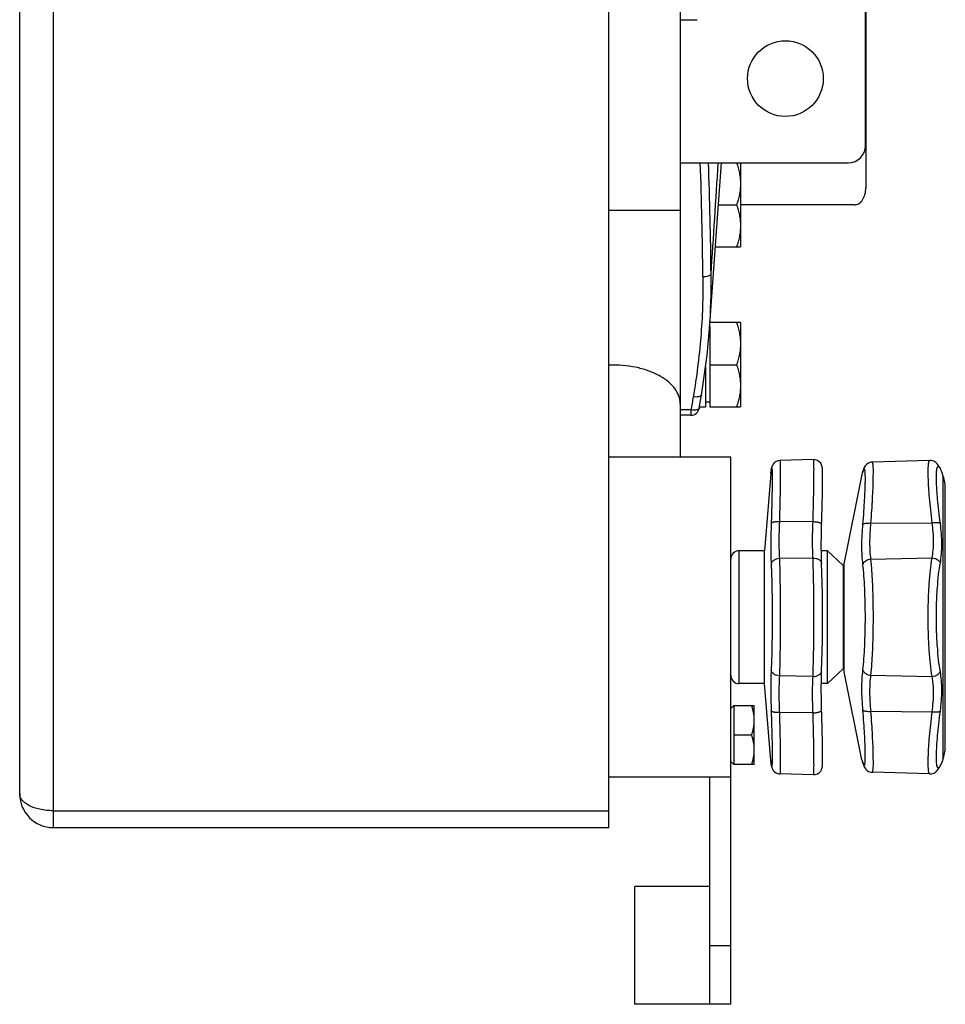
# Model space of a CAD drawing. Header units: millimetres. Extents: x 0 to 1680, y 0 to 1188.
# Tile 6 of 21: x 439 to 549, y 508 to 625. Entities that reach past the tile are written whole.
import ezdxf

# ---------------------------------------------------------------- set-up
doc = ezdxf.new("R2010")
doc.units = ezdxf.units.MM
doc.header["$LTSCALE"] = 4
doc.layers.add('3_ALL_AXES', color=7, linetype='Continuous')
doc.layers.add('AXES', color=7, linetype='Continuous')

msp = doc.modelspace()

# ---------------------------------------------------------------- linework, layer by layer
at = {"color": 9, "linetype": 'Continuous'}
for p, q in [((443.02, 529.17), (443.02, 757.17)), ((517.52, 602.48), (509.02, 602.48)), ((528.28, 571.22), (528.33, 571.58)), ((528.33, 571.63), (528.33, 571.58)), ((539.16, 571.27), (539.11, 571.13)), ((539.23, 571.49), (539.26, 571.6)), ((548.37, 571.93), (548.43, 571.79)), ((548.58, 571.49), (548.61, 571.44)), ((548.58, 571.49), (548.61, 571.44)), ((548.78, 537.42), (548.78, 570.92)), ((533.3, 565.53), (529.3, 565.5)), ((540.18, 565.35), (547.45, 565.4)), ((524.52, 546.27), (524.52, 562.07)), ((533.3, 561.2), (529.3, 561.13)), ((540.18, 561.08), (547.45, 561.22)), ((536.87, 560.32), (536.87, 548.02)), ((533.3, 547.14), (529.3, 547.21)), ((540.18, 547.26), (547.45, 547.12)), ((540.18, 542.99), (547.45, 542.94)), ((533.3, 542.81), (529.3, 542.83)), ((528.33, 536.76), (528.28, 537.12)), ((539.11, 537.21), (539.16, 537.05)), ((528.33, 536.76), (528.31, 536.9)), ((528.33, 536.71), (528.33, 536.76)), ((539.23, 536.85), (539.26, 536.74)), ((548.37, 536.4), (548.43, 536.55)), ((548.61, 536.9), (548.51, 536.71)), ((443.02, 531.17), (509.02, 531.17))]:
    msp.add_line(p, q, dxfattribs=at)
at = {"color": 7, "linetype": 'Continuous'}
for p, q in [((509.02, 529.17), (509.02, 757.17)), ((439.02, 533.17), (439.02, 753.17)), ((517.52, 713.17), (517.52, 573.17)), ((539.52, 610.17), (539.52, 639.57)), ((539.58, 633.17), (539.58, 605.17)), ((517.52, 625.17), (519.52, 625.17)), ((517.52, 608.17), (537.52, 608.17)), ((524.67, 608.17), (524.67, 598.17)), ((522.06, 603.17), (524.22, 603.17)), ((538.21, 603.17), (524.67, 603.17)), ((521.71, 598.17), (524.67, 598.17)), ((521.02, 588.66), (521.02, 579.17)), ((524.67, 589.17), (521.06, 589.17)), ((524.67, 589.17), (524.67, 579.17)), ((520.52, 583.93), (520.52, 579.17)), ((521.02, 584.17), (524.22, 584.17)), ((519.81, 579.17), (520.52, 579.17)), ((521.02, 579.73), (520.52, 579.73)), ((521.02, 579.17), (524.67, 579.17)), ((528.47, 572.2), (528.42, 572.08)), ((528.56, 572.35), (528.47, 572.19)), ((528.7, 572.52), (528.56, 572.35)), ((528.91, 572.67), (528.7, 572.52)), ((529.16, 572.76), (528.91, 572.67)), ((529.36, 572.79), (529.16, 572.76)), ((533.36, 572.89), (529.36, 572.79)), ((547.19, 572.78), (540.34, 572.6)), ((540.34, 572.6), (540.34, 572.6)), ((547.65, 572.69), (547.65, 572.69)), ((547.88, 572.56), (547.65, 572.69)), ((548.06, 572.4), (547.88, 572.56)), ((548.06, 572.4), (548.06, 572.4)), ((548.19, 572.24), (548.06, 572.4)), ((548.29, 572.08), (548.19, 572.24)), ((528.31, 571.44), (528.28, 571.27)), ((528.28, 571.27), (528.28, 571.22)), ((528.33, 571.63), (528.31, 571.44)), ((528.34, 571.7), (528.33, 571.63)), ((528.35, 571.78), (528.34, 571.69)), ((528.36, 571.85), (528.35, 571.78)), ((528.38, 571.92), (528.36, 571.85)), ((528.39, 571.99), (528.38, 571.92)), ((528.42, 572.08), (528.39, 571.99)), ((539.2, 571.41), (539.14, 571.24)), ((539.26, 571.6), (539.2, 571.41)), ((548.37, 571.93), (548.29, 572.08)), ((549.02, 538.96), (549.02, 569.38)), ((534.28, 562.7), (534.29, 563.97)), ((534.28, 562.11), (534.28, 562.7)), ((535.02, 562.07), (536.87, 560.32)), ((537.02, 547.67), (537.02, 560.67)), ((535.02, 546.27), (536.87, 548.02)), ((528.28, 537.12), (528.28, 537.07)), ((528.28, 537.07), (528.34, 536.64)), ((539.14, 537.09), (539.2, 536.93)), ((528.33, 536.71), (528.33, 536.71)), ((528.34, 536.64), (528.35, 536.56)), ((528.35, 536.57), (528.36, 536.5)), ((528.36, 536.5), (528.37, 536.43)), ((528.37, 536.44), (528.39, 536.37)), ((528.39, 536.37), (528.41, 536.31)), ((528.41, 536.31), (528.43, 536.22)), ((528.43, 536.22), (528.48, 536.1)), ((539.2, 536.93), (539.26, 536.74)), ((547.88, 535.78), (548.06, 535.94)), ((548.06, 535.94), (548.19, 536.1)), ((548.19, 536.1), (548.29, 536.26)), ((548.29, 536.26), (548.37, 536.4)), ((548.37, 536.4), (548.46, 536.58)), ((548.37, 536.4), (548.46, 536.58)), ((548.46, 536.58), (548.54, 536.74)), ((523.52, 515.17), (523.52, 535.17)), ((533.36, 535.44), (529.36, 535.55)), ((547.19, 535.56), (540.34, 535.74)), ((547.19, 535.56), (547.37, 535.57)), ((547.37, 535.57), (547.65, 535.64)), ((547.65, 535.64), (547.88, 535.78)), ((443.02, 529.17), (509.02, 529.17))]:
    msp.add_line(p, q, dxfattribs=at)
at = {"color": 3, "linetype": 'Continuous'}
msp.add_line((521.02, 515.17), (521.02, 535.17), dxfattribs=at)
at = {"color": 7, "linetype": 'Continuous'}
for points in [[(533.83, 572.79), (533.56, 572.88), (533.36, 572.89)], [(534.32, 565.23), (534.34, 565.61), (534.35, 566.06), (534.36, 566.49), (534.37, 566.91), (534.39, 567.31), (534.4, 567.69), (534.4, 568.06), (534.41, 568.41), (534.42, 568.74), (534.42, 569.05), (534.43, 569.34), (534.43, 569.62), (534.44, 569.87), (534.44, 570.11), (534.44, 570.34), (534.44, 570.54), (534.44, 570.73), (534.44, 570.91), (534.44, 571.07), (534.44, 571.21), (534.44, 571.34), (534.43, 571.46), (534.43, 571.56), (534.43, 571.65), (534.42, 571.74), (534.42, 571.82), (534.41, 571.89), (534.4, 571.96), (534.39, 572.04), (534.36, 572.14), (534.31, 572.28), (534.21, 572.46), (534.05, 572.64), (533.83, 572.79)], [(540.34, 572.6), (540.16, 572.58), (539.9, 572.49), (539.7, 572.35), (539.55, 572.2), (539.45, 572.06), (539.39, 571.94), (539.33, 571.82), (539.29, 571.7), (539.26, 571.6)], [(547.65, 572.69), (547.37, 572.77), (547.19, 572.78)], [(548.54, 571.6), (548.46, 571.76), (548.37, 571.93)], [(548.61, 571.44), (548.58, 571.51), (548.54, 571.6)], [(534.32, 560.54), (534.29, 561.52), (534.28, 562.69), (534.29, 563.97), (534.32, 565.23)], [(534.44, 554.17), (534.44, 555.51), (534.42, 556.91), (534.4, 558.25), (534.36, 559.49), (534.32, 560.54)], [(534.32, 547.79), (534.36, 548.84), (534.4, 550.08), (534.42, 551.41), (534.44, 552.82), (534.44, 554.17)], [(534.32, 543.1), (534.29, 544.36), (534.28, 545.64), (534.29, 546.81), (534.32, 547.79)], [(534.44, 538), (534.44, 538.22), (534.44, 538.46), (534.43, 538.72), (534.43, 538.99), (534.42, 539.29), (534.42, 539.6), (534.41, 539.93), (534.4, 540.28), (534.4, 540.64), (534.39, 541.02), (534.37, 541.42), (534.36, 541.84), (534.35, 542.27), (534.34, 542.72), (534.32, 543.1)], [(534.44, 538), (534.44, 538.22), (534.44, 538.46), (534.43, 538.72), (534.43, 539), (534.42, 539.29), (534.42, 539.6), (534.41, 539.93), (534.4, 540.28), (534.4, 540.64), (534.39, 541.03), (534.37, 541.43), (534.36, 541.84), (534.35, 542.28), (534.34, 542.72)], [(534.44, 537), (534.44, 537.13), (534.44, 537.27), (534.44, 537.43), (534.44, 537.6), (534.44, 537.79), (534.44, 538)], [(534.44, 537), (534.44, 537.13), (534.44, 537.27), (534.44, 537.43), (534.44, 537.6), (534.44, 537.79)], [(528.48, 536.11), (528.58, 535.95), (528.73, 535.79), (528.93, 535.66), (529.18, 535.57), (529.18, 535.57)], [(528.58, 535.95), (528.73, 535.79), (528.93, 535.66), (529.18, 535.57), (529.36, 535.55)], [(533.83, 535.55), (534.05, 535.69), (534.21, 535.87), (534.31, 536.05), (534.36, 536.2), (534.39, 536.3), (534.4, 536.38), (534.41, 536.45), (534.42, 536.52), (534.42, 536.6), (534.43, 536.68), (534.43, 536.78), (534.43, 536.88)], [(534.42, 536.52), (534.42, 536.6), (534.43, 536.68), (534.43, 536.78), (534.43, 536.88), (534.44, 537)], [(539.26, 536.74), (539.29, 536.64), (539.33, 536.52), (539.38, 536.4), (539.45, 536.28), (539.55, 536.14), (539.7, 535.98), (539.9, 535.85), (540.16, 535.76), (540.34, 535.74)], [(548.54, 536.74), (548.58, 536.82), (548.61, 536.9)], [(533.36, 535.44), (533.56, 535.46), (533.83, 535.55), (534.05, 535.69)]]:
    msp.add_lwpolyline(points, dxfattribs=at)
for centre, radius, start, end in [((537.52, 610.17), 2, 270, 0), ((540.09, 570.93), 1, 162.0288, 168.6901), ((544.02, 569.38), 5, 0, 18.0042), ((524.52, 561.07), 1, 90, 180), ((536.52, 559.95), 0.5, 0, 46.4688), ((536.52, 548.38), 0.5, 313.5312, 0), ((524.52, 547.27), 1, 180, 270), ((544.02, 538.96), 5, 341.9958, 0), ((540.09, 537.4), 1, 191.3099, 197.9712), ((443.02, 533.17), 4, 180, 270)]:
    msp.add_arc(centre, radius, start, end, dxfattribs=at)
at = {"color": 9, "linetype": 'Continuous'}
for centre, radius, start, end in [((509.52, 570.25), 13.88, 90.0013, 92.0778), ((534.24, 570.8), 5.97, 171.9858, 172.5048), ((502.96, 582.93), 38.03, 342.1586, 342.5), ((574, 584.91), 28.75, 207.1696, 207.4703), ((573.08, 584.43), 27.71, 207.4701, 207.8586), ((503.1, 525.46), 37.88, 17.4993, 17.8253), ((533.92, 537.5), 5.65, 187.4806, 188.0437), ((523.99, 536.95), 4.45, 356.5316, 356.7675), ((573.74, 523.56), 28.45, 152.4692, 152.832)]:
    msp.add_arc(centre, radius, start, end, dxfattribs=at)
at = {"color": 7, "linetype": 'Continuous'}
for points, knots in [([(524.22, 608.17), (524.36, 607.76), (524.53, 607.15), (524.65, 606.3), (524.67, 605.88), (524.67, 605.67)], [0, 0, 0, 0, 0.501603, 0.751076, 1, 1, 1, 1]), ([(524.67, 605.67), (524.67, 605.46), (524.65, 605.03), (524.53, 604.19), (524.36, 603.57), (524.22, 603.17)], [0, 0, 0, 0, 0.248924, 0.498397, 1, 1, 1, 1]), ([(538.21, 603.17), (538.3, 603.17), (538.49, 603.2), (538.75, 603.31), (538.99, 603.5), (539.27, 603.85), (539.51, 604.41), (539.58, 604.91), (539.58, 605.17)], [0, 0, 0, 0, 0.101147, 0.206577, 0.319307, 0.44101, 0.70932, 1, 1, 1, 1]), ([(524.22, 603.17), (524.36, 602.76), (524.53, 602.15), (524.65, 601.3), (524.67, 600.88), (524.67, 600.67)], [0, 0, 0, 0, 0.501603, 0.751076, 1, 1, 1, 1]), ([(524.67, 600.67), (524.67, 600.46), (524.65, 600.03), (524.53, 599.19), (524.36, 598.57), (524.22, 598.17)], [0, 0, 0, 0, 0.248924, 0.498397, 1, 1, 1, 1]), ([(524.22, 589.17), (524.36, 588.76), (524.53, 588.15), (524.65, 587.3), (524.67, 586.88), (524.67, 586.67)], [0, 0, 0, 0, 0.501603, 0.751076, 1, 1, 1, 1]), ([(524.67, 586.67), (524.67, 586.46), (524.65, 586.03), (524.53, 585.19), (524.36, 584.57), (524.22, 584.17)], [0, 0, 0, 0, 0.248924, 0.498397, 1, 1, 1, 1]), ([(524.22, 584.17), (524.36, 583.76), (524.53, 583.15), (524.65, 582.3), (524.67, 581.88), (524.67, 581.67)], [0, 0, 0, 0, 0.501603, 0.751076, 1, 1, 1, 1]), ([(524.67, 581.67), (524.67, 581.46), (524.65, 581.03), (524.53, 580.19), (524.36, 579.57), (524.22, 579.17)], [0, 0, 0, 0, 0.248924, 0.498397, 1, 1, 1, 1])]:
    msp.add_open_spline(points, degree=3, knots=knots, dxfattribs=at)
at = {"color": 9, "linetype": 'Continuous'}
for points, knots in [([(517.52, 579.54), (517.52, 579.84), (517.41, 580.48), (516.93, 581.35), (516.17, 582.15), (515.16, 582.84), (513.94, 583.4), (512.07, 583.97), (510.55, 584.13), (509.52, 584.13)], [0, 0, 0, 0, 0.090394, 0.187303, 0.295222, 0.416023, 0.549377, 0.693327, 1, 1, 1, 1]), ([(529.36, 572.79), (529.36, 572.79), (529.37, 572.77), (529.38, 572.75), (529.38, 572.71), (529.39, 572.65), (529.39, 572.58), (529.4, 572.49), (529.4, 572.38), (529.41, 572.21), (529.41, 571.96), (529.41, 571.61), (529.41, 571.2), (529.41, 570.74), (529.4, 570.23), (529.4, 569.67), (529.39, 569.06), (529.37, 568.17), (529.34, 566.98), (529.31, 566.01), (529.3, 565.5)], [0, 0, 0, 0, 0.001547, 0.005044, 0.010715, 0.018591, 0.028676, 0.040958, 0.055422, 0.072047, 0.111666, 0.159565, 0.215427, 0.278886, 0.349517, 0.426853, 0.510376, 0.599531, 0.792294, 1, 1, 1, 1]), ([(533.3, 565.53), (533.31, 566.04), (533.34, 567.03), (533.37, 568.23), (533.39, 569.13), (533.4, 569.74), (533.41, 570.31), (533.41, 570.83), (533.41, 571.29), (533.42, 571.7), (533.41, 572.06), (533.41, 572.31), (533.4, 572.49), (533.4, 572.59), (533.4, 572.68), (533.39, 572.76), (533.38, 572.81), (533.38, 572.86), (533.37, 572.88), (533.37, 572.89), (533.36, 572.89)], [0, 0, 0, 0, 0.207792, 0.400574, 0.489724, 0.573244, 0.650571, 0.721191, 0.784638, 0.840488, 0.888376, 0.927987, 0.944606, 0.959066, 0.971345, 0.981425, 0.989299, 0.994965, 0.998459, 1, 1, 1, 1]), ([(540.18, 565.35), (540.22, 565.85), (540.29, 566.82), (540.37, 568.2), (540.43, 569.45), (540.46, 570.51), (540.47, 571.28), (540.47, 571.78), (540.46, 572.03), (540.44, 572.2), (540.43, 572.31), (540.42, 572.39), (540.41, 572.47), (540.4, 572.53), (540.38, 572.57), (540.36, 572.6), (540.34, 572.6)], [0, 0, 0, 0, 0.207034, 0.399301, 0.571622, 0.719314, 0.838399, 0.8862, 0.925751, 0.942359, 0.956828, 0.969147, 0.979315, 0.987354, 0.993329, 1, 1, 1, 1]), ([(547.45, 565.4), (547.39, 565.91), (547.28, 566.89), (547.15, 568.29), (547.06, 569.38), (547.02, 570.17), (547, 570.7), (546.99, 571.16), (546.98, 571.58), (546.99, 571.93), (547.01, 572.19), (547.03, 572.37), (547.04, 572.47), (547.06, 572.56), (547.08, 572.64), (547.1, 572.7), (547.13, 572.74), (547.16, 572.77), (547.18, 572.78), (547.19, 572.78)], [0, 0, 0, 0, 0.205844, 0.397031, 0.568427, 0.645224, 0.715378, 0.778425, 0.833951, 0.881616, 0.92115, 0.937815, 0.952399, 0.964908, 0.975372, 0.98386, 0.990518, 0.99567, 1, 1, 1, 1]), ([(528.42, 571.75), (528.42, 571.71), (528.43, 571.61), (528.44, 571.36), (528.44, 570.94), (528.44, 570.31), (528.43, 569.53), (528.42, 568.62), (528.39, 567.19), (528.35, 566.07), (528.33, 565.29)], [0, 0, 0, 0, 0.019298, 0.045429, 0.117688, 0.215367, 0.336496, 0.478611, 0.638809, 1, 1, 1, 1]), ([(528.33, 571.63), (528.33, 571.64), (528.34, 571.67), (528.34, 571.69), (528.35, 571.72)], [0, 0, 0, 0, 0.270048, 1, 1, 1, 1]), ([(528.35, 571.72), (528.35, 571.74), (528.36, 571.77), (528.36, 571.81), (528.37, 571.84), (528.38, 571.85), (528.38, 571.86), (528.39, 571.87), (528.39, 571.87), (528.4, 571.86), (528.4, 571.85), (528.4, 571.84), (528.41, 571.83), (528.41, 571.8), (528.42, 571.77), (528.42, 571.75)], [0, 0, 0, 0, 0.22603, 0.394321, 0.456947, 0.505447, 0.540292, 0.562889, 0.578487, 0.598797, 0.630702, 0.67608, 0.735526, 0.809272, 1, 1, 1, 1]), ([(539.23, 565.22), (539.27, 565.73), (539.35, 566.71), (539.42, 567.91), (539.47, 568.79), (539.49, 569.38), (539.51, 569.92), (539.52, 570.39), (539.52, 570.8), (539.51, 571.14), (539.49, 571.38), (539.48, 571.53), (539.47, 571.62), (539.45, 571.69), (539.43, 571.74), (539.42, 571.78), (539.4, 571.79), (539.38, 571.79), (539.37, 571.78), (539.35, 571.77), (539.33, 571.75), (539.31, 571.71), (539.29, 571.67), (539.29, 571.65)], [0, 0, 0, 0, 0.22785, 0.436151, 0.5307, 0.617721, 0.696463, 0.766249, 0.826484, 0.876672, 0.916425, 0.932308, 0.945507, 0.956035, 0.963952, 0.969439, 0.9731, 0.974786, 0.976724, 0.979104, 0.982032, 0.989717, 1, 1, 1, 1]), ([(539.29, 571.65), (539.28, 571.64), (539.26, 571.59), (539.24, 571.53), (539.23, 571.49)], [0, 0, 0, 0, 0.218156, 1, 1, 1, 1]), ([(548.43, 565.33), (548.36, 565.83), (548.24, 566.79), (548.12, 567.96), (548.05, 568.83), (548.01, 569.42), (547.98, 569.96), (547.97, 570.44), (547.96, 570.87), (547.97, 571.23), (547.98, 571.5), (548, 571.67), (548.02, 571.78), (548.04, 571.88), (548.06, 571.95), (548.09, 572.01), (548.11, 572.05), (548.15, 572.08), (548.19, 572.08), (548.23, 572.07), (548.25, 572.05), (548.26, 572.04)], [0, 0, 0, 0, 0.217977, 0.41857, 0.510394, 0.595588, 0.673492, 0.743505, 0.8051, 0.857839, 0.901381, 0.919637, 0.935535, 0.949088, 0.960341, 0.969395, 0.97647, 0.982047, 0.987067, 0.992756, 1, 1, 1, 1]), ([(548.26, 572.04), (548.27, 572.03), (548.3, 572), (548.33, 571.96), (548.35, 571.93)], [0, 0, 0, 0, 0.211617, 1, 1, 1, 1]), ([(548.35, 571.93), (548.35, 571.92), (548.38, 571.87), (548.41, 571.82), (548.43, 571.79)], [0, 0, 0, 0, 0.225537, 1, 1, 1, 1]), ([(528.33, 565.29), (528.3, 564.43), (528.26, 562.81), (528.29, 561.2), (528.33, 560.45)], [0, 0, 0, 0, 0.53706, 1, 1, 1, 1]), ([(529.3, 565.5), (529.18, 565.51), (529, 565.5), (528.78, 565.48), (528.64, 565.46), (528.52, 565.43), (528.42, 565.39), (528.36, 565.35), (528.33, 565.31), (528.33, 565.29)], [0, 0, 0, 0, 0.348756, 0.507933, 0.65045, 0.772416, 0.871021, 0.945667, 1, 1, 1, 1]), ([(529.3, 565.5), (529.27, 564.72), (529.23, 563.26), (529.26, 561.8), (529.3, 561.13)], [0, 0, 0, 0, 0.537351, 1, 1, 1, 1]), ([(533.3, 561.2), (533.26, 561.87), (533.23, 563.31), (533.27, 564.76), (533.3, 565.53)], [0, 0, 0, 0, 0.462632, 1, 1, 1, 1]), ([(533.3, 565.53), (533.36, 565.53), (533.49, 565.52), (533.69, 565.5), (533.86, 565.47), (534.02, 565.44), (534.13, 565.4), (534.2, 565.37), (534.27, 565.33), (534.32, 565.28), (534.32, 565.23)], [0, 0, 0, 0, 0.18048, 0.355591, 0.518535, 0.663659, 0.786079, 0.837735, 0.882692, 1, 1, 1, 1]), ([(539.23, 560.44), (539.19, 560.79), (539.13, 561.53), (539.09, 563.12), (539.16, 564.36), (539.23, 565.22)], [0, 0, 0, 0, 0.219824, 0.462431, 1, 1, 1, 1]), ([(539.23, 565.22), (539.24, 565.23), (539.28, 565.26), (539.35, 565.29), (539.45, 565.32), (539.62, 565.35), (539.87, 565.36), (540.07, 565.36), (540.18, 565.35)], [0, 0, 0, 0, 0.059861, 0.140506, 0.242991, 0.366065, 0.662345, 1, 1, 1, 1]), ([(540.18, 561.08), (540.14, 561.39), (540.08, 562.05), (540.05, 563.47), (540.11, 564.59), (540.18, 565.35)], [0, 0, 0, 0, 0.219288, 0.461762, 1, 1, 1, 1]), ([(547.45, 565.4), (547.56, 565.41), (547.76, 565.43), (548, 565.43), (548.18, 565.42), (548.28, 565.4), (548.36, 565.37), (548.41, 565.35), (548.43, 565.33)], [0, 0, 0, 0, 0.323652, 0.614555, 0.738886, 0.845543, 0.932694, 1, 1, 1, 1]), ([(547.45, 561.22), (547.51, 561.52), (547.6, 562.16), (547.66, 563.56), (547.56, 564.66), (547.45, 565.4)], [0, 0, 0, 0, 0.220539, 0.463038, 1, 1, 1, 1]), ([(548.43, 560.62), (548.49, 560.96), (548.58, 561.69), (548.64, 563.27), (548.54, 564.5), (548.43, 565.33)], [0, 0, 0, 0, 0.221185, 0.463888, 1, 1, 1, 1]), ([(529.3, 561.13), (529.17, 561.12), (528.94, 561.08), (528.63, 560.94), (528.44, 560.76), (528.35, 560.59), (528.33, 560.5), (528.33, 560.45)], [0, 0, 0, 0, 0.284509, 0.551103, 0.788339, 0.896738, 1, 1, 1, 1]), ([(528.33, 560.45), (528.35, 560), (528.38, 559.04), (528.43, 556.95), (528.44, 555.3), (528.44, 554.17)], [0, 0, 0, 0, 0.214939, 0.459534, 1, 1, 1, 1]), ([(529.3, 561.13), (529.32, 560.63), (529.35, 559.56), (529.4, 557.24), (529.41, 555.42), (529.41, 554.17)], [0, 0, 0, 0, 0.214773, 0.459339, 1, 1, 1, 1]), ([(533.3, 561.2), (533.42, 561.21), (533.67, 561.18), (533.96, 561.07), (534.14, 560.93), (534.24, 560.81), (534.3, 560.68), (534.32, 560.59), (534.32, 560.54)], [0, 0, 0, 0, 0.287584, 0.554185, 0.676041, 0.789703, 0.896705, 1, 1, 1, 1]), ([(533.41, 554.17), (533.41, 555.44), (533.4, 557.28), (533.35, 559.62), (533.32, 560.7), (533.3, 561.2)], [0, 0, 0, 0, 0.540703, 0.785273, 1, 1, 1, 1]), ([(539.23, 560.44), (539.25, 560.53), (539.34, 560.7), (539.56, 560.89), (539.85, 561.03), (540.07, 561.07), (540.18, 561.08)], [0, 0, 0, 0, 0.214362, 0.455542, 0.721245, 1, 1, 1, 1]), ([(539.52, 554.17), (539.52, 554.75), (539.5, 555.88), (539.45, 557.52), (539.37, 559.04), (539.28, 560), (539.23, 560.44)], [0, 0, 0, 0, 0.275659, 0.540765, 0.785264, 1, 1, 1, 1]), ([(540.47, 554.17), (540.47, 554.81), (540.46, 556.05), (540.41, 557.87), (540.32, 559.53), (540.23, 560.59), (540.18, 561.08)], [0, 0, 0, 0, 0.27597, 0.54126, 0.785694, 1, 1, 1, 1]), ([(546.99, 554.17), (546.99, 554.82), (547, 556.09), (547.09, 557.94), (547.23, 559.64), (547.37, 560.72), (547.45, 561.22)], [0, 0, 0, 0, 0.275538, 0.540519, 0.784969, 1, 1, 1, 1]), ([(547.45, 561.22), (547.56, 561.21), (547.72, 561.18), (547.92, 561.1), (548.1, 561.01), (548.29, 560.86), (548.39, 560.7), (548.43, 560.62)], [0, 0, 0, 0, 0.272311, 0.406735, 0.537397, 0.781824, 1, 1, 1, 1]), ([(547.96, 554.17), (547.96, 554.76), (547.98, 555.93), (548.07, 557.62), (548.21, 559.18), (548.34, 560.16), (548.43, 560.62)], [0, 0, 0, 0, 0.275013, 0.539677, 0.784231, 1, 1, 1, 1]), ([(528.44, 554.17), (528.44, 553.04), (528.43, 551.39), (528.38, 549.3), (528.35, 548.33), (528.33, 547.88)], [0, 0, 0, 0, 0.540425, 0.785027, 1, 1, 1, 1]), ([(529.41, 554.17), (529.41, 552.91), (529.4, 551.09), (529.35, 548.77), (529.32, 547.71), (529.3, 547.21)], [0, 0, 0, 0, 0.54062, 0.785194, 1, 1, 1, 1]), ([(533.3, 547.14), (533.32, 547.64), (533.35, 548.72), (533.4, 551.06), (533.41, 552.9), (533.41, 554.17)], [0, 0, 0, 0, 0.214763, 0.459299, 1, 1, 1, 1]), ([(539.23, 547.89), (539.28, 548.34), (539.37, 549.3), (539.45, 550.81), (539.5, 552.46), (539.52, 553.59), (539.52, 554.17)], [0, 0, 0, 0, 0.214685, 0.459146, 0.724267, 1, 1, 1, 1]), ([(540.18, 547.26), (540.23, 547.75), (540.32, 548.8), (540.41, 550.47), (540.46, 552.28), (540.47, 553.53), (540.47, 554.17)], [0, 0, 0, 0, 0.214255, 0.45865, 0.723955, 1, 1, 1, 1]), ([(547.45, 547.12), (547.37, 547.62), (547.23, 548.7), (547.09, 550.4), (547, 552.25), (546.99, 553.52), (546.99, 554.17)], [0, 0, 0, 0, 0.215057, 0.459475, 0.724436, 1, 1, 1, 1]), ([(548.43, 547.72), (548.34, 548.17), (548.21, 549.16), (548.07, 550.72), (547.98, 552.41), (547.96, 553.57), (547.96, 554.17)], [0, 0, 0, 0, 0.215795, 0.460317, 0.724962, 1, 1, 1, 1]), ([(528.33, 547.88), (528.29, 547.14), (528.26, 545.52), (528.3, 543.91), (528.33, 543.04)], [0, 0, 0, 0, 0.462924, 1, 1, 1, 1]), ([(529.3, 547.21), (529.17, 547.22), (528.94, 547.25), (528.63, 547.4), (528.44, 547.58), (528.35, 547.75), (528.33, 547.84), (528.33, 547.88)], [0, 0, 0, 0, 0.284509, 0.551103, 0.788338, 0.896738, 1, 1, 1, 1]), ([(533.3, 547.14), (533.42, 547.13), (533.67, 547.15), (533.96, 547.27), (534.14, 547.4), (534.24, 547.52), (534.3, 547.65), (534.32, 547.75), (534.32, 547.79)], [0, 0, 0, 0, 0.287584, 0.554185, 0.67604, 0.789703, 0.896705, 1, 1, 1, 1]), ([(539.23, 543.12), (539.16, 543.97), (539.09, 545.22), (539.13, 546.81), (539.19, 547.55), (539.23, 547.89)], [0, 0, 0, 0, 0.537595, 0.780188, 1, 1, 1, 1]), ([(539.23, 547.89), (539.25, 547.81), (539.34, 547.64), (539.56, 547.44), (539.85, 547.31), (540.07, 547.26), (540.18, 547.26)], [0, 0, 0, 0, 0.214362, 0.455542, 0.721245, 1, 1, 1, 1]), ([(547.45, 547.12), (547.56, 547.13), (547.72, 547.16), (547.92, 547.24), (548.1, 547.33), (548.29, 547.48), (548.39, 547.64), (548.43, 547.72)], [0, 0, 0, 0, 0.272311, 0.406735, 0.537397, 0.781824, 1, 1, 1, 1]), ([(548.43, 543), (548.54, 543.84), (548.64, 545.07), (548.58, 546.65), (548.49, 547.37), (548.43, 547.72)], [0, 0, 0, 0, 0.53609, 0.77881, 1, 1, 1, 1]), ([(529.3, 547.21), (529.26, 546.54), (529.23, 545.08), (529.27, 543.62), (529.3, 542.83)], [0, 0, 0, 0, 0.462633, 1, 1, 1, 1]), ([(533.3, 542.81), (533.27, 543.58), (533.23, 545.02), (533.26, 546.47), (533.3, 547.14)], [0, 0, 0, 0, 0.537349, 1, 1, 1, 1]), ([(540.18, 542.99), (540.11, 543.75), (540.05, 544.86), (540.08, 546.29), (540.14, 546.95), (540.18, 547.26)], [0, 0, 0, 0, 0.538265, 0.780725, 1, 1, 1, 1]), ([(547.45, 542.94), (547.56, 543.68), (547.66, 544.77), (547.6, 546.17), (547.51, 546.82), (547.45, 547.12)], [0, 0, 0, 0, 0.536939, 0.779456, 1, 1, 1, 1]), ([(528.33, 543.04), (528.35, 542.31), (528.38, 541.25), (528.42, 539.89), (528.43, 539.01), (528.44, 538.24), (528.44, 537.6), (528.44, 537.1), (528.43, 536.82), (528.43, 536.7)], [0, 0, 0, 0, 0.347299, 0.503014, 0.642973, 0.76464, 0.865834, 0.944749, 1, 1, 1, 1]), ([(529.3, 542.83), (529.18, 542.83), (529, 542.83), (528.78, 542.86), (528.64, 542.88), (528.52, 542.91), (528.42, 542.95), (528.36, 542.99), (528.33, 543.03), (528.33, 543.04)], [0, 0, 0, 0, 0.348756, 0.507933, 0.65045, 0.772416, 0.871021, 0.945667, 1, 1, 1, 1]), ([(533.3, 542.81), (533.36, 542.81), (533.49, 542.81), (533.69, 542.83), (533.86, 542.86), (534.02, 542.9), (534.13, 542.94), (534.2, 542.97), (534.27, 543.01), (534.32, 543.06), (534.32, 543.1)], [0, 0, 0, 0, 0.18048, 0.355591, 0.518535, 0.663659, 0.786079, 0.837735, 0.882692, 1, 1, 1, 1]), ([(539.31, 536.63), (539.32, 536.61), (539.34, 536.58), (539.36, 536.56), (539.39, 536.54), (539.41, 536.55), (539.42, 536.57), (539.43, 536.59), (539.45, 536.63), (539.46, 536.7), (539.48, 536.78), (539.49, 536.88), (539.5, 536.99), (539.5, 537.13), (539.51, 537.34), (539.52, 537.64), (539.51, 538.05), (539.5, 538.53), (539.49, 539.05), (539.46, 539.63), (539.42, 540.5), (539.34, 541.66), (539.27, 542.62), (539.23, 543.12)], [0, 0, 0, 0, 0.007676, 0.01305, 0.016672, 0.020108, 0.02236, 0.02512, 0.032362, 0.042063, 0.054295, 0.069077, 0.086404, 0.106258, 0.128607, 0.18063, 0.242085, 0.31249, 0.391278, 0.477809, 0.571381, 0.776511, 1, 1, 1, 1]), ([(539.23, 543.12), (539.24, 543.11), (539.28, 543.08), (539.35, 543.04), (539.45, 543.02), (539.62, 542.99), (539.87, 542.97), (540.07, 542.98), (540.18, 542.99)], [0, 0, 0, 0, 0.059861, 0.140506, 0.242991, 0.366065, 0.662345, 1, 1, 1, 1]), ([(540.34, 535.74), (540.36, 535.74), (540.38, 535.77), (540.4, 535.81), (540.41, 535.87), (540.42, 535.94), (540.43, 536.03), (540.44, 536.14), (540.46, 536.31), (540.47, 536.56), (540.47, 537.06), (540.46, 537.83), (540.43, 538.89), (540.37, 540.13), (540.29, 541.52), (540.22, 542.49), (540.18, 542.99)], [0, 0, 0, 0, 0.006672, 0.012647, 0.020687, 0.030856, 0.043177, 0.057647, 0.074257, 0.113812, 0.161618, 0.280713, 0.428404, 0.600718, 0.792981, 1, 1, 1, 1]), ([(547.19, 535.56), (547.18, 535.56), (547.16, 535.56), (547.13, 535.59), (547.1, 535.64), (547.08, 535.7), (547.06, 535.77), (547.04, 535.86), (547.03, 535.97), (547.01, 536.15), (546.99, 536.4), (546.98, 536.76), (546.99, 537.17), (547, 537.64), (547.02, 538.16), (547.06, 538.95), (547.15, 540.04), (547.28, 541.45), (547.39, 542.43), (547.45, 542.94)], [0, 0, 0, 0, 0.00433, 0.009482, 0.016141, 0.024629, 0.035094, 0.047605, 0.06219, 0.078857, 0.118396, 0.166065, 0.221597, 0.28465, 0.354808, 0.431606, 0.603003, 0.794186, 1, 1, 1, 1]), ([(547.45, 542.94), (547.56, 542.92), (547.76, 542.91), (548, 542.9), (548.18, 542.92), (548.28, 542.94), (548.36, 542.97), (548.41, 542.99), (548.43, 543)], [0, 0, 0, 0, 0.323652, 0.614555, 0.738886, 0.845543, 0.932694, 1, 1, 1, 1]), ([(548.29, 536.33), (548.28, 536.32), (548.25, 536.29), (548.21, 536.26), (548.17, 536.25), (548.13, 536.27), (548.1, 536.3), (548.07, 536.35), (548.05, 536.42), (548.02, 536.54), (547.99, 536.74), (547.97, 537.03), (547.96, 537.39), (547.97, 538), (548.01, 538.9), (548.1, 540.12), (548.24, 541.51), (548.36, 542.49), (548.43, 543)], [0, 0, 0, 0, 0.008747, 0.01553, 0.020945, 0.02611, 0.032283, 0.040258, 0.050405, 0.062893, 0.095135, 0.137155, 0.188785, 0.249691, 0.397434, 0.575732, 0.778782, 1, 1, 1, 1]), ([(529.3, 542.83), (529.31, 542.33), (529.34, 541.36), (529.37, 540.17), (529.39, 539.28), (529.4, 538.67), (529.4, 538.11), (529.41, 537.59), (529.41, 537.13), (529.41, 536.73), (529.41, 536.38), (529.41, 536.12), (529.4, 535.95), (529.4, 535.85), (529.39, 535.76), (529.39, 535.68), (529.38, 535.63), (529.38, 535.59), (529.37, 535.56), (529.36, 535.55), (529.36, 535.55)], [0, 0, 0, 0, 0.207783, 0.400557, 0.489704, 0.573222, 0.650547, 0.721166, 0.784612, 0.840462, 0.888351, 0.927964, 0.944585, 0.959046, 0.971327, 0.98141, 0.989286, 0.994956, 0.998453, 1, 1, 1, 1]), ([(533.36, 535.44), (533.37, 535.44), (533.37, 535.46), (533.38, 535.48), (533.38, 535.52), (533.39, 535.58), (533.4, 535.66), (533.4, 535.75), (533.4, 535.85), (533.41, 536.03), (533.41, 536.28), (533.42, 536.63), (533.41, 537.04), (533.41, 537.51), (533.41, 538.03), (533.4, 538.6), (533.39, 539.21), (533.37, 540.11), (533.34, 541.31), (533.31, 542.3), (533.3, 542.81)], [0, 0, 0, 0, 0.001542, 0.005035, 0.010702, 0.018575, 0.028656, 0.040936, 0.055397, 0.072018, 0.111631, 0.159524, 0.215379, 0.278831, 0.349454, 0.426782, 0.510302, 0.599453, 0.792235, 1, 1, 1, 1]), ([(528.35, 536.6), (528.35, 536.61), (528.34, 536.64), (528.34, 536.68), (528.33, 536.71)], [0, 0, 0, 0, 0.223996, 1, 1, 1, 1]), ([(528.42, 536.69), (528.42, 536.66), (528.42, 536.62), (528.42, 536.57), (528.41, 536.54), (528.41, 536.51), (528.4, 536.49), (528.4, 536.48), (528.4, 536.47), (528.39, 536.47), (528.38, 536.47), (528.38, 536.48), (528.37, 536.5), (528.37, 536.51), (528.36, 536.54), (528.35, 536.57), (528.35, 536.59), (528.35, 536.6)], [0, 0, 0, 0, 0.235425, 0.331424, 0.41292, 0.47994, 0.532596, 0.571159, 0.596423, 0.611536, 0.627609, 0.65459, 0.695037, 0.749626, 0.818599, 0.902046, 1, 1, 1, 1]), ([(539.23, 536.85), (539.23, 536.83), (539.25, 536.79), (539.26, 536.75), (539.27, 536.72)], [0, 0, 0, 0, 0.273412, 1, 1, 1, 1]), ([(539.27, 536.72), (539.28, 536.71), (539.29, 536.68), (539.3, 536.65), (539.31, 536.63)], [0, 0, 0, 0, 0.281508, 1, 1, 1, 1]), ([(548.36, 536.43), (548.35, 536.42), (548.33, 536.38), (548.31, 536.35), (548.29, 536.33)], [0, 0, 0, 0, 0.277105, 1, 1, 1, 1]), ([(548.43, 536.55), (548.42, 536.54), (548.4, 536.5), (548.38, 536.45), (548.36, 536.43)], [0, 0, 0, 0, 0.271245, 1, 1, 1, 1]), ([(443.02, 531.17), (442.48, 531.17), (441.48, 531.27), (440.34, 531.64), (439.65, 532.07), (439.3, 532.41), (439.07, 532.78), (439.02, 533.04), (439.02, 533.17)], [0, 0, 0, 0, 0.33448, 0.61951, 0.736264, 0.836076, 0.921876, 1, 1, 1, 1])]:
    msp.add_open_spline(points, degree=3, knots=knots, dxfattribs=at)
at = {"layer": '3_ALL_AXES', "color": 7, "linetype": 'Continuous'}
for p, q in [((523.52, 543.32), (523.87, 543.67)), ((523.87, 543.67), (526.32, 543.67)), ((523.87, 543.67), (523.87, 536.67)), ((526.32, 536.67), (526.32, 543.67)), ((523.87, 540.17), (526.01, 540.17)), ((523.52, 537.02), (523.87, 536.67)), ((526.32, 536.67), (523.87, 536.67))]:
    msp.add_line(p, q, dxfattribs=at)
for points, knots in [([(526.32, 541.92), (526.32, 542.07), (526.31, 542.36), (526.22, 542.95), (526.1, 543.39), (526.01, 543.67)], [0, 0, 0, 0, 0.248925, 0.498398, 1, 1, 1, 1]), ([(526.01, 540.17), (526.1, 540.45), (526.22, 540.88), (526.31, 541.47), (526.32, 541.77), (526.32, 541.92)], [0, 0, 0, 0, 0.501603, 0.751076, 1, 1, 1, 1]), ([(526.32, 538.42), (526.32, 538.57), (526.31, 538.86), (526.22, 539.45), (526.1, 539.89), (526.01, 540.17)], [0, 0, 0, 0, 0.248924, 0.498397, 1, 1, 1, 1]), ([(526.01, 536.67), (526.1, 536.95), (526.22, 537.38), (526.31, 537.97), (526.32, 538.27), (526.32, 538.42)], [0, 0, 0, 0, 0.501603, 0.751076, 1, 1, 1, 1])]:
    msp.add_open_spline(points, degree=3, knots=knots, dxfattribs=at)
at = {"layer": 'AXES', "color": 7, "linetype": 'Continuous'}
for p, q in [((519.78, 579.01), (519.81, 579.17)), ((518.79, 578.17), (517.52, 578.17)), ((523.52, 573.17), (509.02, 573.17)), ((523.52, 535.17), (523.52, 573.17)), ((528.28, 571.22), (527.52, 562.07)), ((539.11, 571.13), (537.02, 560.67)), ((548.78, 570.92), (548.61, 571.44)), ((527.52, 562.07), (524.52, 562.07)), ((527.52, 546.27), (527.52, 562.07)), ((535.02, 562.07), (534.28, 562.07)), ((535.02, 546.27), (535.02, 562.07)), ((539.11, 537.21), (537.02, 547.67)), ((527.52, 546.27), (524.52, 546.27)), ((528.28, 537.12), (527.52, 546.27)), ((535.02, 546.27), (534.28, 546.27)), ((548.78, 537.42), (548.61, 536.9)), ((523.52, 535.17), (509.02, 535.17)), ((521.02, 522.17), (512.12, 522.17)), ((512.12, 508.17), (512.12, 522.17)), ((523.52, 508.17), (523.52, 515.17)), ((523.52, 508.17), (512.12, 508.17))]:
    msp.add_line(p, q, dxfattribs=at)
at = {"layer": 'AXES', "color": 9, "linetype": 'Continuous'}
for p, q in [((518.79, 578.79), (517.52, 578.79)), ((518.79, 578.79), (518.79, 578.17)), ((521.02, 515.17), (523.52, 515.17))]:
    msp.add_line(p, q, dxfattribs=at)
at = {"layer": 'AXES', "color": 3, "linetype": 'Continuous'}
msp.add_line((521.02, 508.17), (521.02, 515.17), dxfattribs=at)
at = {"layer": 'AXES', "color": 7, "linetype": 'Continuous'}
for points in [[(521, 588.42), (521.88, 600.53), (522.41, 608.17)], [(520.04, 580.57), (520.72, 585.31), (521, 588.42)], [(519.78, 579.01), (519.86, 579.46), (519.97, 580.13), (520.04, 580.57)]]:
    msp.add_lwpolyline(points, dxfattribs=at)
msp.add_circle((530.02, 618.17), 4.5, dxfattribs=at)
at = {"layer": 'AXES', "color": 9, "linetype": 'Continuous'}
for centre, radius, start, end in [((-39.24, 588.54), 559.49, 0.6211, 2.0102), ((-37.83, 588.66), 559.05, 0.6415, 2.0003), ((-4651.67, 937.7), 5184.2, 356.20874, 356.35553), ((449.34, 593.68), 71.85, 355.797, 0.981), ((701.59, 548.73), 185.25, 170.1697, 170.6621)]:
    msp.add_arc(centre, radius, start, end, dxfattribs=at)
at = {"layer": 'AXES', "color": 7, "linetype": 'Continuous'}
msp.add_arc((518.79, 579.17), 1, 269.9974, 350.6862, dxfattribs=at)
at = {"layer": 'AXES', "color": 9, "linetype": 'Continuous'}
for points, knots in [([(520.21, 594.61), (520.24, 592.22), (520.06, 587.45), (519.47, 582.71), (519.06, 580.36)], [0, 0, 0, 0, 0.499731, 1, 1, 1, 1]), ([(521.19, 594.91), (521.16, 594.86), (521.04, 594.77), (520.72, 594.64), (520.42, 594.61), (520.21, 594.61)], [0, 0, 0, 0, 0.167137, 0.399431, 1, 1, 1, 1]), ([(520.04, 580.57), (520.04, 580.54), (520.02, 580.49), (519.95, 580.44), (519.85, 580.39), (519.67, 580.34), (519.4, 580.32), (519.18, 580.34), (519.06, 580.36)], [0, 0, 0, 0, 0.068122, 0.148422, 0.247579, 0.367118, 0.660032, 1, 1, 1, 1]), ([(519.78, 579.01), (519.78, 578.98), (519.75, 578.93), (519.68, 578.87), (519.59, 578.83), (519.41, 578.78), (519.14, 578.75), (518.91, 578.77), (518.79, 578.79)], [0, 0, 0, 0, 0.068139, 0.148471, 0.247668, 0.367263, 0.660216, 1, 1, 1, 1])]:
    msp.add_open_spline(points, degree=3, knots=knots, dxfattribs=at)

doc.saveas('drawing.dxf')
